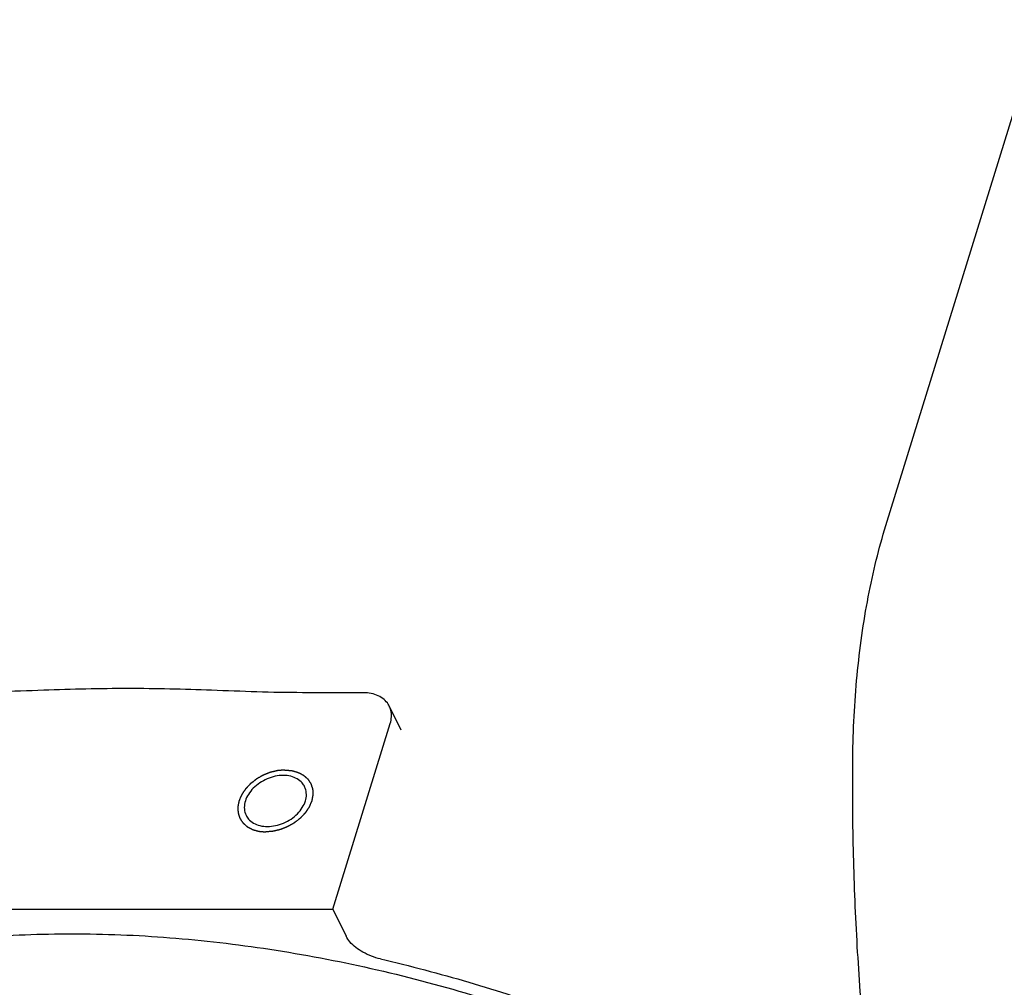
# Model space of a CAD drawing. Header units: millimetres. Extents: x 0 to 594, y 0 to 420.
# Tile 216 of 256: x 506 to 511, y 330 to 335. Entities that reach past the tile are written whole.
import ezdxf

# ---------------------------------------------------------------- set-up
doc = ezdxf.new("R2010")
doc.units = ezdxf.units.MM
doc.header["$LTSCALE"] = 32.67
doc.layers.get('0').update_dxf_attribs({"linetype": 'CONTINUOUS'})

msp = doc.modelspace()

# ---------------------------------------------------------------- linework, layer by layer
at = {"color": 7, "linetype": 'CONTINUOUS'}
for p, q in [((510.50457, 332.25864), (511.29613, 334.82012)), ((507.85988, 331.41217), (507.55074, 331.41217)), ((507.99101, 331.34361), (508.04945, 331.22453)), ((507.7052, 330.31551), (507.99568, 331.25551)), ((504.94202, 330.31551), (507.7052, 330.31551)), ((507.7052, 330.31551), (507.77177, 330.17987))]:
    msp.add_line(p, q, dxfattribs=at)
for points, knots in [([(510.33747, 331.0832), (510.33816, 331.15299), (510.34245, 331.29211), (510.35762, 331.4986), (510.38139, 331.7004), (510.41355, 331.89528), (510.45382, 332.0811), (510.48672, 332.20087), (510.50457, 332.25864)], [0, 0, 0, 0, 0.1757797, 0.3504425, 0.5213225, 0.6873821, 0.8477131, 1, 1, 1, 1]), ([(507.55074, 331.41217), (507.39751, 331.41217), (507.1037, 331.4249), (506.66715, 331.43713), (506.22811, 331.42484), (505.92997, 331.41217), (505.77426, 331.41217)], [0, 0, 0, 0, 0.2586843, 0.4963509, 0.7371264, 1, 1, 1, 1]), ([(507.991, 331.34363), (507.98939, 331.3469), (507.98226, 331.35971), (507.96477, 331.37965), (507.93485, 331.39841), (507.89902, 331.4098), (507.8732, 331.41217), (507.85988, 331.41217)], [0, 0, 0, 0, 0.0700923, 0.2811723, 0.5037808, 0.7429998, 1, 1, 1, 1]), ([(507.99568, 331.25551), (507.99916, 331.26678), (508.00342, 331.28958), (508.00053, 331.31991), (507.99416, 331.33719), (507.991, 331.34363)], [0, 0, 0, 0, 0.3928241, 0.7621904, 1, 1, 1, 1]), ([(512.69674, 325.44307), (512.68922, 325.44119), (512.62255, 325.42543), (512.49341, 325.41038), (512.30887, 325.4296), (512.12644, 325.48902), (511.94775, 325.58745), (511.77386, 325.72359), (511.60564, 325.89621), (511.44398, 326.10406), (511.28983, 326.34571), (511.14417, 326.61954), (511.00796, 326.92369), (510.88214, 327.25607), (510.76759, 327.61437), (510.66512, 327.99609), (510.57544, 328.39856), (510.4992, 328.81895), (510.43693, 329.25431), (510.38909, 329.70157), (510.356, 330.15758), (510.3379, 330.61912), (510.33592, 330.92832), (510.33747, 331.0832)], [0, 0, 0, 0, 0.0034797, 0.0307476, 0.0579857, 0.0862387, 0.1164197, 0.1492333, 0.1851647, 0.2245072, 0.2674002, 0.3138624, 0.3638177, 0.4171153, 0.4735457, 0.5328505, 0.5947315, 0.6588577, 0.7248713, 0.7923931, 0.8610276, 0.9303674, 1, 1, 1, 1]), ([(507.45406, 330.99309), (507.44041, 330.99309), (507.41249, 330.98991), (507.37207, 330.97695), (507.33442, 330.95654), (507.302, 330.92999), (507.27692, 330.89895), (507.26086, 330.86534), (507.25513, 330.83115), (507.25934, 330.80624), (507.2647, 330.7938), (507.26598, 330.79118)], [0, 0, 0, 0, 0.128076, 0.261511, 0.3961805, 0.5277393, 0.6524081, 0.7677889, 0.8736962, 0.9727664, 1, 1, 1, 1]), ([(507.56225, 330.9365), (507.55893, 330.94324), (507.54866, 330.9587), (507.52476, 330.97777), (507.49138, 330.99048), (507.4668, 330.99309), (507.45406, 330.99309)], [0, 0, 0, 0, 0.1748508, 0.4279562, 0.7018715, 1, 1, 1, 1]), ([(507.37417, 330.73459), (507.38782, 330.73459), (507.41574, 330.73777), (507.45616, 330.75073), (507.49381, 330.77114), (507.52623, 330.7977), (507.55131, 330.82873), (507.56737, 330.86235), (507.5731, 330.89653), (507.56889, 330.92144), (507.56353, 330.93388), (507.56225, 330.9365)], [0, 0, 0, 0, 0.128076, 0.261511, 0.3961805, 0.5277393, 0.6524081, 0.7677889, 0.8736962, 0.9727664, 1, 1, 1, 1]), ([(507.26598, 330.79118), (507.2693, 330.78444), (507.27957, 330.76898), (507.30347, 330.74991), (507.33685, 330.7372), (507.36143, 330.73459), (507.37417, 330.73459)], [0, 0, 0, 0, 0.1748508, 0.4279562, 0.7018715, 1, 1, 1, 1]), ([(504.04632, 329.51306), (504.13566, 329.58752), (504.33442, 329.72593), (504.67071, 329.89348), (505.05014, 330.02589), (505.46729, 330.12144), (505.91636, 330.17897), (506.39106, 330.19771), (506.8847, 330.17742), (507.39029, 330.11842), (507.90066, 330.02153), (508.40857, 329.88813), (508.90674, 329.72014), (509.23011, 329.58566), (509.38847, 329.51306)], [0, 0, 0, 0, 0.0625065, 0.1295291, 0.2013565, 0.2779738, 0.3591188, 0.444331, 0.5329949, 0.6243768, 0.7176571, 0.8119591, 0.9063766, 1, 1, 1, 1]), ([(507.94623, 330.06396), (507.93067, 330.06757), (507.90029, 330.07687), (507.85801, 330.09644), (507.82111, 330.12064), (507.79161, 330.14815), (507.77699, 330.16922), (507.77177, 330.17987)], [0, 0, 0, 0, 0.2225124, 0.4409213, 0.6471673, 0.8347444, 1, 1, 1, 1]), ([(507.94623, 330.06396), (508.09621, 330.02916), (508.39455, 329.9505), (508.83355, 329.8067), (509.12005, 329.69373), (509.26099, 329.63317)], [0, 0, 0, 0, 0.3334645, 0.6677661, 1, 1, 1, 1])]:
    msp.add_open_spline(points, degree=3, knots=knots, dxfattribs=at)
at = {"color": 2, "linetype": 'CONTINUOUS'}
for points in [[(507.46253, 331.02051, 71.26378), (507.45947, 331.02026, 71.2627), (507.45488, 331.01989, 71.26109), (507.44876, 331.01939, 71.25893), (507.44418, 331.01902, 71.25731), (507.44035, 331.0187, 71.25596), (507.4373, 331.01846, 71.25488), (507.435, 331.01827, 71.25407), (507.43271, 331.01808, 71.25326), (507.4308, 331.01793, 71.25259), (507.42927, 331.0178, 71.25205), (507.42831, 331.01773, 71.25171), (507.42755, 331.01766, 71.25144), (507.42697, 331.01762, 71.25124), (507.42649, 331.01758, 71.25107), (507.42616, 331.01755, 71.25095), (507.42597, 331.01753, 71.25089), (507.42583, 331.01753, 71.25083), (507.42568, 331.01749, 71.25081), (507.42549, 331.01744, 71.25076), (507.42515, 331.01736, 71.25069), (507.42467, 331.01725, 71.25058), (507.42408, 331.01711, 71.25046), (507.42331, 331.01693, 71.25029), (507.42234, 331.0167, 71.25008), (507.4208, 331.01633, 71.24974), (507.41886, 331.01587, 71.24932), (507.41654, 331.01531, 71.24881), (507.41422, 331.01476, 71.24831), (507.41112, 331.01403, 71.24763), (507.40725, 331.0131, 71.24679), (507.40338, 331.01218, 71.24595), (507.40029, 331.01145, 71.24527), (507.39796, 331.0109, 71.24477), (507.39564, 331.01034, 71.24426), (507.39371, 331.00988, 71.24384), (507.39216, 331.00951, 71.2435), (507.39119, 331.00928, 71.24329), (507.39042, 331.0091, 71.24312), (507.38984, 331.00896, 71.243), (507.38935, 331.00885, 71.24289), (507.38902, 331.00877, 71.24282), (507.38882, 331.00872, 71.24278), (507.38868, 331.00869, 71.24274), (507.38854, 331.00863, 71.24273), (507.38835, 331.00856, 71.24272), (507.38802, 331.00842, 71.24269), (507.38755, 331.00824, 71.24265), (507.38698, 331.00801, 71.24261), (507.38623, 331.00771, 71.24255), (507.38529, 331.00734, 71.24247), (507.38378, 331.00674, 71.24235), (507.38189, 331.00599, 71.24219), (507.37963, 331.0051, 71.24201), (507.37737, 331.0042, 71.24183), (507.37436, 331.003, 71.24158), (507.37059, 331.00151, 71.24128), (507.36682, 331.00001, 71.24097), (507.3638, 330.99882, 71.24073), (507.36154, 330.99792, 71.24055), (507.35928, 330.99702, 71.24036), (507.3574, 330.99628, 71.24021), (507.35589, 330.99568, 71.24009), (507.35495, 330.9953, 71.24001), (507.35419, 330.995, 71.23995), (507.35363, 330.99478, 71.23991), (507.35316, 330.99459, 71.23987), (507.35283, 330.99446, 71.23984), (507.35264, 330.99439, 71.23983), (507.3525, 330.99434, 71.23981), (507.35236, 330.99425, 71.23983), (507.35218, 330.99415, 71.23984), (507.35187, 330.99397, 71.23986), (507.35142, 330.99372, 71.23989), (507.35089, 330.99341, 71.23993), (507.35017, 330.993, 71.23998), (507.34927, 330.99248, 71.24004), (507.34784, 330.99166, 71.24014), (507.34605, 330.99064, 71.24027), (507.3439, 330.9894, 71.24042), (507.34175, 330.98817, 71.24058), (507.33888, 330.98653, 71.24078), (507.33529, 330.98448, 71.24103), (507.33171, 330.98242, 71.24129), (507.32884, 330.98078, 71.24149), (507.32669, 330.97955, 71.24164), (507.32454, 330.97832, 71.24179), (507.32275, 330.97729, 71.24192), (507.32132, 330.97647, 71.24202), (507.32042, 330.97596, 71.24208), (507.3197, 330.97554, 71.24214), (507.31917, 330.97524, 71.24217), (507.31872, 330.97498, 71.24221), (507.3184, 330.9748, 71.24223), (507.31823, 330.9747, 71.24224), (507.31809, 330.97463, 71.24224), (507.31797, 330.97453, 71.24228), (507.31782, 330.97441, 71.24232), (507.31754, 330.97419, 71.24239), (507.31715, 330.97388, 71.24249), (507.31668, 330.97351, 71.24261), (507.31605, 330.97302, 71.24277), (507.31527, 330.97241, 71.24296), (507.31401, 330.97142, 71.24328), (507.31244, 330.97019, 71.24368), (507.31056, 330.96871, 71.24415), (507.30868, 330.96724, 71.24463), (507.30617, 330.96527, 71.24527), (507.30303, 330.96281, 71.24606), (507.29989, 330.96035, 71.24685), (507.29738, 330.95838, 71.24749), (507.2955, 330.9569, 71.24797), (507.29362, 330.95542, 71.24844), (507.29205, 330.95419, 71.24884), (507.29079, 330.95321, 71.24916), (507.29001, 330.95259, 71.24935), (507.28938, 330.9521, 71.24951), (507.28891, 330.95173, 71.24963), (507.28852, 330.95142, 71.24973), (507.28824, 330.95121, 71.2498), (507.28809, 330.95109, 71.24984), (507.28796, 330.951, 71.24986), (507.28787, 330.95089, 71.24992), (507.28774, 330.95075, 71.24998), (507.28751, 330.9505, 71.2501), (507.28718, 330.95015, 71.25026), (507.28678, 330.94973, 71.25046), (507.28626, 330.94917, 71.25072), (507.2856, 330.94847, 71.25104), (507.28454, 330.94735, 71.25156), (507.28322, 330.94594, 71.25222), (507.28164, 330.94426, 71.253), (507.28006, 330.94257, 71.25378), (507.27795, 330.94033, 71.25482), (507.27531, 330.93752, 71.25613), (507.27267, 330.93471, 71.25743), (507.27056, 330.93247, 71.25847), (507.26898, 330.93078, 71.25925), (507.2674, 330.9291, 71.26004), (507.26608, 330.9277, 71.26069), (507.26503, 330.92657, 71.26121), (507.26437, 330.92587, 71.26154), (507.26384, 330.92531, 71.2618), (507.26344, 330.92489, 71.26199), (507.26312, 330.92454, 71.26216), (507.26288, 330.92429, 71.26227), (507.26275, 330.92415, 71.26234), (507.26265, 330.92405, 71.26238), (507.26258, 330.92393, 71.26245), (507.26247, 330.92378, 71.26254), (507.2623, 330.92351, 71.26269), (507.26204, 330.92313, 71.26291), (507.26174, 330.92268, 71.26318), (507.26133, 330.92207, 71.26353), (507.26082, 330.92131, 71.26397), (507.26001, 330.92009, 71.26468), (507.25899, 330.91857, 71.26556), (507.25777, 330.91674, 71.26661), (507.25655, 330.91491, 71.26767), (507.25492, 330.91247, 71.26908), (507.25288, 330.90943, 71.27085), (507.25084, 330.90638, 71.27261), (507.24921, 330.90395, 71.27402), (507.24799, 330.90212, 71.27508), (507.24677, 330.90029, 71.27614), (507.24575, 330.89877, 71.27702), (507.24494, 330.89755, 71.27772), (507.24443, 330.89679, 71.27816), (507.24402, 330.89618, 71.27852), (507.24372, 330.89572, 71.27878), (507.24346, 330.89534, 71.279), (507.24328, 330.89507, 71.27916), (507.24318, 330.89492, 71.27925), (507.2431, 330.89481, 71.27931), (507.24306, 330.89469, 71.27939), (507.24299, 330.89453, 71.2795), (507.24287, 330.89424, 71.2797), (507.24269, 330.89384, 71.27997), (507.24249, 330.89336, 71.2803), (507.24221, 330.89271, 71.28074), (507.24187, 330.8919, 71.28129), (507.24132, 330.89061, 71.28217), (507.24063, 330.889, 71.28327), (507.23981, 330.88707, 71.28458), (507.23898, 330.88513, 71.2859), (507.23788, 330.88255, 71.28766), (507.2365, 330.87932, 71.28986), (507.23513, 330.8761, 71.29206), (507.23403, 330.87352, 71.29381), (507.2332, 330.87158, 71.29513), (507.23238, 330.86965, 71.29645), (507.23169, 330.86804, 71.29755), (507.23114, 330.86674, 71.29843), (507.2308, 330.86594, 71.29898), (507.23052, 330.86529, 71.29942), (507.23032, 330.86481, 71.29975), (507.23014, 330.86441, 71.30002), (507.23002, 330.86412, 71.30021), (507.22996, 330.86396, 71.30033), (507.22989, 330.86384, 71.3004), (507.22988, 330.86372, 71.3005), (507.22985, 330.86356, 71.30062), (507.2298, 330.86329, 71.30084), (507.22972, 330.86289, 71.30115), (507.22963, 330.86242, 71.30152), (507.2295, 330.86178, 71.30201), (507.22935, 330.86099, 71.30263), (507.2291, 330.85972, 71.30362), (507.2288, 330.85814, 71.30486), (507.22843, 330.85623, 71.30634), (507.22806, 330.85433, 71.30782), (507.22757, 330.8518, 71.3098), (507.22696, 330.84863, 71.31227), (507.22634, 330.84546, 71.31474), (507.22585, 330.84292, 71.31672), (507.22548, 330.84102, 71.3182), (507.22511, 330.83912, 71.31968), (507.22481, 330.83753, 71.32092), (507.22456, 330.83626, 71.32191), (507.22441, 330.83547, 71.32253), (507.22428, 330.83484, 71.32302), (507.22419, 330.83436, 71.32339), (507.22412, 330.83397, 71.3237), (507.22406, 330.83369, 71.32392), (507.22403, 330.83353, 71.32404), (507.224, 330.83341, 71.32413), (507.22402, 330.8333, 71.32423), (507.22402, 330.83315, 71.32437), (507.22403, 330.83288, 71.3246), (507.22405, 330.8325, 71.32494), (507.22407, 330.83204, 71.32534), (507.2241, 330.83143, 71.32588), (507.22413, 330.83067, 71.32655), (507.22419, 330.82945, 71.32762), (507.22426, 330.82792, 71.32897), (507.22434, 330.82609, 71.33058), (507.22443, 330.82426, 71.33219), (507.22454, 330.82183, 71.33434), (507.22468, 330.81878, 71.33703), (507.22482, 330.81573, 71.33971), (507.22493, 330.81329, 71.34186), (507.22502, 330.81146, 71.34347), (507.2251, 330.80963, 71.34508), (507.22517, 330.80811, 71.34643), (507.22523, 330.80689, 71.3475), (507.22526, 330.80612, 71.34817), (507.22529, 330.80551, 71.34871), (507.22531, 330.80506, 71.34911), (507.22533, 330.80468, 71.34945), (507.22534, 330.80441, 71.34968), (507.22535, 330.80426, 71.34982), (507.22535, 330.80414, 71.34992), (507.22539, 330.80404, 71.35002), (507.22543, 330.80389, 71.35016), (507.22551, 330.80365, 71.35041), (507.22562, 330.8033, 71.35076), (507.22575, 330.80288, 71.35118), (507.22593, 330.80231, 71.35174), (507.22615, 330.80161, 71.35244), (507.22651, 330.80049, 71.35356), (507.22695, 330.79908, 71.35496), (507.22749, 330.79739, 71.35664), (507.22802, 330.7957, 71.35832), (507.22873, 330.79346, 71.36055), (507.22962, 330.79064, 71.36335), (507.23051, 330.78783, 71.36615), (507.23122, 330.78558, 71.36839), (507.23176, 330.78389, 71.37007), (507.23229, 330.78221, 71.37175), (507.23273, 330.7808, 71.37315), (507.23309, 330.77968, 71.37427), (507.23331, 330.77897, 71.37497), (507.23349, 330.77841, 71.37553), (507.23362, 330.77799, 71.37595), (507.23373, 330.77764, 71.3763), (507.23381, 330.77739, 71.37654), (507.23386, 330.77725, 71.37668), (507.23388, 330.77714, 71.37679), (507.23395, 330.77705, 71.37689), (507.23403, 330.77692, 71.37704), (507.23418, 330.77671, 71.37729), (507.23438, 330.77639, 71.37764), (507.23463, 330.77602, 71.37807), (507.23495, 330.77551, 71.37864), (507.23536, 330.77489, 71.37936), (507.23602, 330.77388, 71.3805), (507.23684, 330.77263, 71.38193), (507.23782, 330.77112, 71.38364), (507.23881, 330.76962, 71.38535), (507.24012, 330.76761, 71.38763), (507.24176, 330.7651, 71.39049), (507.2434, 330.7626, 71.39334), (507.24471, 330.76059, 71.39563), (507.24569, 330.75908, 71.39734), (507.24667, 330.75758, 71.39905), (507.24749, 330.75632, 71.40048), (507.24815, 330.75532, 71.40162), (507.24856, 330.75469, 71.40233), (507.24889, 330.75419, 71.4029), (507.24913, 330.75382, 71.40333), (507.24934, 330.7535, 71.40369), (507.24948, 330.75328, 71.40394), (507.24956, 330.75316, 71.40408), (507.24962, 330.75306, 71.40419), (507.24971, 330.75299, 71.40429), (507.24982, 330.75289, 71.40442), (507.25002, 330.75271, 71.40466), (507.2503, 330.75246, 71.405), (507.25065, 330.75215, 71.4054), (507.2511, 330.75175, 71.40594), (507.25167, 330.75124, 71.40662), (507.25257, 330.75043, 71.4077), (507.25371, 330.74942, 71.40905), (507.25507, 330.74821, 71.41067), (507.25643, 330.747, 71.41229), (507.25825, 330.74538, 71.41445), (507.26052, 330.74336, 71.41715), (507.26279, 330.74134, 71.41985), (507.2646, 330.73972, 71.42202), (507.26596, 330.73851, 71.42364), (507.26732, 330.73729, 71.42526), (507.26846, 330.73628, 71.42661), (507.26937, 330.73547, 71.42769), (507.26993, 330.73497, 71.42836), (507.27039, 330.73457, 71.4289), (507.27073, 330.73426, 71.42931), (507.27101, 330.73401, 71.42965), (507.27121, 330.73383, 71.42988), (507.27132, 330.73373, 71.43002), (507.2714, 330.73365, 71.43012), (507.27152, 330.7336, 71.43021), (507.27166, 330.73352, 71.43034), (507.2719, 330.73339, 71.43056), (507.27226, 330.7332, 71.43087), (507.27268, 330.73298, 71.43124), (507.27325, 330.73268, 71.43174), (507.27396, 330.7323, 71.43236), (507.27509, 330.7317, 71.43336), (507.27651, 330.73095, 71.43461), (507.27821, 330.73004, 71.43611), (507.27991, 330.72914, 71.43761), (507.28218, 330.72794, 71.4396), (507.28502, 330.72643, 71.4421), (507.28785, 330.72493, 71.44459), (507.29012, 330.72372, 71.44659), (507.29182, 330.72282, 71.44809), (507.29352, 330.72192, 71.44958), (507.29494, 330.72116, 71.45083), (507.29608, 330.72056, 71.45183), (507.29678, 330.72019, 71.45245), (507.29735, 330.71988, 71.45295), (507.29778, 330.71966, 71.45333), (507.29813, 330.71947, 71.45364), (507.29838, 330.71934, 71.45386), (507.29852, 330.71926, 71.45398), (507.29862, 330.7192, 71.45408), (507.29875, 330.71917, 71.45416), (507.29892, 330.71912, 71.45427), (507.2992, 330.71904, 71.45446), (507.29962, 330.71893, 71.45473), (507.30011, 330.71879, 71.45506), (507.30077, 330.7186, 71.4555), (507.30159, 330.71837, 71.45605), (507.30291, 330.718, 71.45693), (507.30456, 330.71753, 71.45803), (507.30653, 330.71697, 71.45934), (507.30851, 330.71641, 71.46066), (507.31114, 330.71567, 71.46242), (507.31444, 330.71474, 71.46461), (507.31773, 330.71381, 71.46681), (507.32037, 330.71306, 71.46856), (507.32234, 330.7125, 71.46988), (507.32432, 330.71194, 71.4712), (507.32596, 330.71148, 71.47229), (507.32728, 330.71111, 71.47317), (507.32811, 330.71087, 71.47372), (507.32876, 330.71069, 71.47416), (507.32926, 330.71055, 71.47449), (507.32967, 330.71043, 71.47476), (507.32996, 330.71035, 71.47495), (507.33012, 330.7103, 71.47506), (507.33024, 330.71026, 71.47515), (507.33039, 330.71026, 71.47521), (507.33057, 330.71024, 71.47531), (507.33089, 330.71021, 71.47547), (507.33135, 330.71017, 71.4757), (507.33191, 330.71012, 71.47597), (507.33265, 330.71006, 71.47634), (507.33357, 330.70998, 71.4768), (507.33505, 330.70985, 71.47754), (507.33689, 330.70969, 71.47846), (507.33911, 330.70949, 71.47956), (507.34133, 330.7093, 71.48066), (507.34428, 330.70904, 71.48213), (507.34797, 330.70872, 71.48397), (507.35241, 330.70834, 71.48618), (507.35832, 330.70782, 71.48912), (507.36275, 330.70743, 71.49133), (507.3657, 330.70718, 71.4928)], [(507.46253, 331.02051, 71.26378), (507.46543, 331.02026, 71.26523), (507.46979, 331.01989, 71.26739), (507.4756, 331.01939, 71.27027), (507.47996, 331.01902, 71.27244), (507.48359, 331.0187, 71.27424), (507.48649, 331.01846, 71.27568), (507.48867, 331.01827, 71.27676), (507.49085, 331.01808, 71.27785), (507.49267, 331.01793, 71.27875), (507.49412, 331.0178, 71.27947), (507.49503, 331.01773, 71.27992), (507.49575, 331.01766, 71.28028), (507.4963, 331.01762, 71.28055), (507.49675, 331.01758, 71.28078), (507.49707, 331.01755, 71.28093), (507.49725, 331.01753, 71.28102), (507.49739, 331.01753, 71.28109), (507.49751, 331.01749, 71.28117), (507.49768, 331.01744, 71.28128), (507.49796, 331.01736, 71.28147), (507.49838, 331.01725, 71.28175), (507.49887, 331.01711, 71.28208), (507.49953, 331.01693, 71.28251), (507.50036, 331.0167, 71.28306), (507.50168, 331.01633, 71.28394), (507.50333, 331.01587, 71.28503), (507.50531, 331.01531, 71.28634), (507.50729, 331.01476, 71.28766), (507.50993, 331.01403, 71.28941), (507.51323, 331.0131, 71.2916), (507.51653, 331.01218, 71.29379), (507.51917, 331.01145, 71.29554), (507.52115, 331.0109, 71.29685), (507.52313, 331.01034, 71.29816), (507.52478, 331.00988, 71.29926), (507.5261, 331.00951, 71.30013), (507.52693, 331.00928, 71.30068), (507.52759, 331.0091, 71.30112), (507.52808, 331.00896, 71.30145), (507.5285, 331.00885, 71.30172), (507.52879, 331.00877, 71.30191), (507.52895, 331.00872, 71.30202), (507.52908, 331.00869, 71.3021), (507.52918, 331.00863, 71.3022), (507.52932, 331.00856, 71.30232), (507.52957, 331.00842, 71.30254), (507.52993, 331.00824, 71.30285), (507.53035, 331.00801, 71.30322), (507.53092, 331.00771, 71.30372), (507.53163, 331.00734, 71.30434), (507.53277, 331.00674, 71.30534), (507.53419, 331.00599, 71.30659), (507.5359, 331.0051, 71.30808), (507.53761, 331.0042, 71.30957), (507.53988, 331.003, 71.31157), (507.54273, 331.00151, 71.31406), (507.54557, 331.00001, 71.31655), (507.54785, 330.99882, 71.31854), (507.54955, 330.99792, 71.32004), (507.55126, 330.99702, 71.32153), (507.55268, 330.99628, 71.32278), (507.55382, 330.99568, 71.32377), (507.55453, 330.9953, 71.3244), (507.5551, 330.995, 71.32489), (507.55553, 330.99478, 71.32527), (507.55588, 330.99459, 71.32558), (507.55613, 330.99446, 71.3258), (507.55627, 330.99439, 71.32592), (507.55639, 330.99434, 71.32601), (507.55647, 330.99425, 71.32612), (507.55658, 330.99415, 71.32625), (507.55679, 330.99397, 71.3265), (507.55708, 330.99372, 71.32684), (507.55742, 330.99341, 71.32725), (507.55789, 330.993, 71.3278), (507.55846, 330.99248, 71.32849), (507.55939, 330.99166, 71.32959), (507.56055, 330.99064, 71.33096), (507.56194, 330.9894, 71.33261), (507.56333, 330.98817, 71.33426), (507.56518, 330.98653, 71.33646), (507.56749, 330.98448, 71.3392), (507.56981, 330.98242, 71.34195), (507.57166, 330.98078, 71.34415), (507.57305, 330.97955, 71.3458), (507.57444, 330.97832, 71.34745), (507.5756, 330.97729, 71.34882), (507.57652, 330.97647, 71.34992), (507.5771, 330.97596, 71.35061), (507.57756, 330.97554, 71.35116), (507.57791, 330.97524, 71.35157), (507.5782, 330.97498, 71.35191), (507.5784, 330.9748, 71.35215), (507.57852, 330.9747, 71.35229), (507.57861, 330.97463, 71.35239), (507.57866, 330.97453, 71.3525), (507.57875, 330.97441, 71.35264), (507.57889, 330.97419, 71.35288), (507.57909, 330.97388, 71.35323), (507.57933, 330.97351, 71.35366), (507.57966, 330.97302, 71.35422), (507.58006, 330.97241, 71.35492), (507.58071, 330.97142, 71.35604), (507.58152, 330.97019, 71.35744), (507.58249, 330.96871, 71.35912), (507.58346, 330.96724, 71.36081), (507.58475, 330.96527, 71.36305), (507.58637, 330.96281, 71.36585), (507.58798, 330.96035, 71.36866), (507.58928, 330.95838, 71.3709), (507.59025, 330.9569, 71.37258), (507.59121, 330.95542, 71.37426), (507.59202, 330.95419, 71.37567), (507.59267, 330.95321, 71.37679), (507.59307, 330.95259, 71.37749), (507.5934, 330.9521, 71.37805), (507.59364, 330.95173, 71.37847), (507.59384, 330.95142, 71.37882), (507.59398, 330.95121, 71.37907), (507.59406, 330.95109, 71.37921), (507.59413, 330.951, 71.37931), (507.59416, 330.95089, 71.37942), (507.5942, 330.95075, 71.37956), (507.59428, 330.9505, 71.3798), (507.5944, 330.95015, 71.38015), (507.59453, 330.94973, 71.38057), (507.59471, 330.94917, 71.38113), (507.59494, 330.94847, 71.38183), (507.5953, 330.94735, 71.38295), (507.59575, 330.94594, 71.38435), (507.59629, 330.94426, 71.38603), (507.59683, 330.94257, 71.38771), (507.59755, 330.94033, 71.38995), (507.59846, 330.93752, 71.39275), (507.59936, 330.93471, 71.39555), (507.60008, 330.93247, 71.39779), (507.60062, 330.93078, 71.39947), (507.60116, 330.9291, 71.40115), (507.60161, 330.9277, 71.40255), (507.60197, 330.92657, 71.40367), (507.6022, 330.92587, 71.40437), (507.60238, 330.92531, 71.40493), (507.60252, 330.92489, 71.40535), (507.60263, 330.92454, 71.4057), (507.60271, 330.92429, 71.40594), (507.60275, 330.92415, 71.40608), (507.60279, 330.92405, 71.40619), (507.60279, 330.92393, 71.40629), (507.6028, 330.92378, 71.40642), (507.60281, 330.92351, 71.40666), (507.60283, 330.92313, 71.407), (507.60286, 330.92268, 71.4074), (507.60289, 330.92207, 71.40794), (507.60292, 330.92131, 71.40861), (507.60299, 330.92009, 71.40968), (507.60306, 330.91857, 71.41103), (507.60316, 330.91674, 71.41264), (507.60325, 330.91491, 71.41426), (507.60337, 330.91247, 71.41641), (507.60352, 330.90943, 71.4191), (507.60368, 330.90638, 71.42179), (507.6038, 330.90395, 71.42394), (507.60389, 330.90212, 71.42555), (507.60399, 330.90029, 71.42716), (507.60406, 330.89877, 71.42851), (507.60412, 330.89755, 71.42958), (507.60416, 330.89679, 71.43026), (507.60419, 330.89618, 71.43079), (507.60422, 330.89572, 71.4312), (507.60423, 330.89534, 71.43153), (507.60425, 330.89507, 71.43177), (507.60425, 330.89492, 71.4319), (507.60427, 330.89481, 71.43201), (507.60424, 330.89469, 71.4321), (507.60421, 330.89453, 71.43223), (507.60415, 330.89424, 71.43245), (507.60408, 330.89384, 71.43276), (507.60398, 330.89336, 71.43314), (507.60386, 330.89271, 71.43364), (507.60371, 330.8919, 71.43427), (507.60346, 330.89061, 71.43528), (507.60315, 330.889, 71.43654), (507.60278, 330.88707, 71.43805), (507.60241, 330.88513, 71.43956), (507.60191, 330.88255, 71.44157), (507.60129, 330.87932, 71.44409), (507.60068, 330.8761, 71.44661), (507.60018, 330.87352, 71.44862), (507.59981, 330.87158, 71.45013), (507.59944, 330.86965, 71.45164), (507.59913, 330.86804, 71.4529), (507.59888, 330.86674, 71.45391), (507.59873, 330.86594, 71.45454), (507.59861, 330.86529, 71.45504), (507.59851, 330.86481, 71.45542), (507.59843, 330.86441, 71.45573), (507.59838, 330.86412, 71.45595), (507.59835, 330.86396, 71.45608), (507.59834, 330.86384, 71.45618), (507.59827, 330.86372, 71.45625), (507.59821, 330.86356, 71.45636), (507.59809, 330.86329, 71.45655), (507.59792, 330.86289, 71.45682), (507.59772, 330.86242, 71.45715), (507.59745, 330.86178, 71.45758), (507.59712, 330.86099, 71.45812), (507.59658, 330.85972, 71.45899), (507.59591, 330.85814, 71.46007), (507.5951, 330.85623, 71.46136), (507.59429, 330.85433, 71.46266), (507.59322, 330.8518, 71.46439), (507.59187, 330.84863, 71.46655), (507.59053, 330.84546, 71.46872), (507.58945, 330.84292, 71.47045), (507.58864, 330.84102, 71.47174), (507.58784, 330.83912, 71.47304), (507.58716, 330.83753, 71.47412), (507.58663, 330.83626, 71.47499), (507.58629, 330.83547, 71.47553), (507.58602, 330.83484, 71.47596), (507.58582, 330.83436, 71.47628), (507.58565, 330.83397, 71.47655), (507.58553, 330.83369, 71.47674), (507.58546, 330.83353, 71.47685), (507.58542, 330.83341, 71.47694), (507.58534, 330.8333, 71.477), (507.58524, 330.83315, 71.47709), (507.58506, 330.83288, 71.47724), (507.58481, 330.8325, 71.47746), (507.5845, 330.83204, 71.47773), (507.5841, 330.83143, 71.47808), (507.58359, 330.83067, 71.47853), (507.58278, 330.82945, 71.47923), (507.58177, 330.82792, 71.48012), (507.58056, 330.82609, 71.48118), (507.57934, 330.82426, 71.48225), (507.57772, 330.82183, 71.48366), (507.5757, 330.81878, 71.48543), (507.57367, 330.81573, 71.4872), (507.57205, 330.81329, 71.48862), (507.57084, 330.81146, 71.48968), (507.56962, 330.80963, 71.49075), (507.56861, 330.80811, 71.49163), (507.5678, 330.80689, 71.49234), (507.56729, 330.80612, 71.49278), (507.56689, 330.80551, 71.49314), (507.56659, 330.80506, 71.4934), (507.56633, 330.80468, 71.49362), (507.56616, 330.80441, 71.49378), (507.56605, 330.80426, 71.49387), (507.56599, 330.80414, 71.49394), (507.56588, 330.80404, 71.49398), (507.56575, 330.80389, 71.49405), (507.56552, 330.80365, 71.49416), (507.56519, 330.8033, 71.49433), (507.5648, 330.80288, 71.49452), (507.56427, 330.80231, 71.49479), (507.56361, 330.80161, 71.49511), (507.56256, 330.80049, 71.49564), (507.56125, 330.79908, 71.4963), (507.55967, 330.79739, 71.49708), (507.5581, 330.7957, 71.49787), (507.556, 330.79346, 71.49892), (507.55337, 330.79064, 71.50023), (507.55074, 330.78783, 71.50154), (507.54864, 330.78558, 71.50259), (507.54706, 330.78389, 71.50338), (507.54549, 330.78221, 71.50417), (507.54417, 330.7808, 71.50482), (507.54312, 330.77968, 71.50535), (507.54247, 330.77897, 71.50568), (507.54194, 330.77841, 71.50594), (507.54155, 330.77799, 71.50614), (507.54122, 330.77764, 71.5063), (507.54099, 330.77739, 71.50642), (507.54085, 330.77725, 71.50648), (507.54076, 330.77714, 71.50654), (507.54064, 330.77705, 71.50656), (507.54048, 330.77692, 71.5066), (507.5402, 330.77671, 71.50667), (507.5398, 330.77639, 71.50677), (507.53932, 330.77602, 71.5069), (507.53868, 330.77551, 71.50706), (507.53789, 330.77489, 71.50726), (507.53661, 330.77388, 71.50759), (507.53502, 330.77263, 71.50799), (507.5331, 330.77112, 71.50848), (507.53119, 330.76962, 71.50897), (507.52864, 330.76761, 71.50962), (507.52545, 330.7651, 71.51043), (507.52226, 330.7626, 71.51124), (507.51971, 330.76059, 71.51189), (507.51779, 330.75908, 71.51238), (507.51588, 330.75758, 71.51287), (507.51429, 330.75632, 71.51328), (507.51301, 330.75532, 71.5136), (507.51221, 330.75469, 71.5138), (507.51157, 330.75419, 71.51397), (507.5111, 330.75382, 71.51409), (507.5107, 330.7535, 71.51419), (507.51042, 330.75328, 71.51426), (507.51026, 330.75316, 71.5143), (507.51014, 330.75306, 71.51434), (507.51001, 330.75299, 71.51434), (507.50983, 330.75289, 71.51436), (507.50952, 330.75271, 71.51438), (507.50908, 330.75246, 71.51441), (507.50856, 330.75215, 71.51445), (507.50785, 330.75175, 71.5145), (507.50697, 330.75124, 71.51456), (507.50557, 330.75043, 71.51466), (507.50381, 330.74942, 71.51479), (507.50169, 330.74821, 71.51494), (507.49958, 330.747, 71.51509), (507.49677, 330.74538, 71.5153), (507.49325, 330.74336, 71.51555), (507.48973, 330.74134, 71.51581), (507.48692, 330.73972, 71.51601), (507.48481, 330.73851, 71.51616), (507.48269, 330.73729, 71.51631), (507.48094, 330.73628, 71.51644), (507.47953, 330.73547, 71.51654), (507.47865, 330.73497, 71.51661), (507.47794, 330.73457, 71.51666), (507.47742, 330.73426, 71.5167), (507.47698, 330.73401, 71.51673), (507.47667, 330.73383, 71.51675), (507.47649, 330.73373, 71.51676), (507.47636, 330.73365, 71.51678), (507.47622, 330.7336, 71.51676), (507.47603, 330.73352, 71.51675), (507.4757, 330.73339, 71.51672), (507.47523, 330.7332, 71.51668), (507.47467, 330.73298, 71.51664), (507.47391, 330.73268, 71.51658), (507.47297, 330.7323, 71.51651), (507.47147, 330.7317, 71.51639), (507.46958, 330.73095, 71.51624), (507.46732, 330.73004, 71.51606), (507.46506, 330.72914, 71.51589), (507.46205, 330.72794, 71.51565), (507.45829, 330.72643, 71.51535), (507.45452, 330.72493, 71.51506), (507.45151, 330.72372, 71.51482), (507.44925, 330.72282, 71.51465), (507.44699, 330.72192, 71.51447), (507.44511, 330.72116, 71.51432), (507.4436, 330.72056, 71.5142), (507.44266, 330.72019, 71.51413), (507.44191, 330.71988, 71.51407), (507.44134, 330.71966, 71.51403), (507.44087, 330.71947, 71.51399), (507.44054, 330.71934, 71.51396), (507.44035, 330.71926, 71.51395), (507.44021, 330.7192, 71.51394), (507.44007, 330.71917, 71.5139), (507.43987, 330.71912, 71.51386), (507.43953, 330.71904, 71.51379), (507.43905, 330.71893, 71.51369), (507.43847, 330.71879, 71.51356), (507.4377, 330.7186, 71.51339), (507.43673, 330.71837, 71.51319), (507.43518, 330.718, 71.51285), (507.43325, 330.71753, 71.51244), (507.43093, 330.71697, 71.51194), (507.4286, 330.71641, 71.51144), (507.42551, 330.71567, 71.51077), (507.42164, 330.71474, 71.50994), (507.41777, 330.71381, 71.5091), (507.41468, 330.71306, 71.50843), (507.41235, 330.7125, 71.50793), (507.41003, 330.71194, 71.50743), (507.4081, 330.71148, 71.50702), (507.40655, 330.71111, 71.50668), (507.40558, 330.71087, 71.50648), (507.40481, 330.71069, 71.50631), (507.40423, 330.71055, 71.50618), (507.40374, 330.71043, 71.50608), (507.40341, 330.71035, 71.50601), (507.40321, 330.7103, 71.50596), (507.40307, 330.71026, 71.50594), (507.40292, 330.71026, 71.50588), (507.40273, 330.71024, 71.50582), (507.40239, 330.71021, 71.50569), (507.4019, 330.71017, 71.50552), (507.40132, 330.71012, 71.50532), (507.40054, 330.71006, 71.50504), (507.39956, 330.70998, 71.5047), (507.39801, 330.70985, 71.50416), (507.39606, 330.70969, 71.50347), (507.39373, 330.70949, 71.50265), (507.39139, 330.7093, 71.50183), (507.38828, 330.70904, 71.50073), (507.38438, 330.70872, 71.49937), (507.37971, 330.70834, 71.49772), (507.37349, 330.70782, 71.49554), (507.36882, 330.70743, 71.49389), (507.3657, 330.70718, 71.4928)]]:
    msp.add_open_spline(points, degree=3, knots=[0, 0, 0, 0, 0.015625, 0.0234375, 0.03125, 0.0390625, 0.0429688, 0.046875, 0.0507812, 0.0546875, 0.0566406, 0.0585938, 0.0595703, 0.0605469, 0.0615234, 0.0620117, 0.0622559, 0.0625, 0.0627441, 0.0629883, 0.0634766, 0.0644531, 0.0654297, 0.0664062, 0.0683594, 0.0703125, 0.0742188, 0.078125, 0.0820312, 0.0859375, 0.09375, 0.1015625, 0.1054688, 0.109375, 0.1132812, 0.1171875, 0.1191406, 0.1210938, 0.1220703, 0.1230469, 0.1240234, 0.1245117, 0.1247559, 0.125, 0.1252441, 0.1254883, 0.1259766, 0.1269531, 0.1279297, 0.1289062, 0.1308594, 0.1328125, 0.1367188, 0.140625, 0.1445312, 0.1484375, 0.15625, 0.1640625, 0.1679688, 0.171875, 0.1757812, 0.1796875, 0.1816406, 0.1835938, 0.1845703, 0.1855469, 0.1865234, 0.1870117, 0.1872559, 0.1875, 0.1877441, 0.1879883, 0.1884766, 0.1894531, 0.1904297, 0.1914062, 0.1933594, 0.1953125, 0.1992188, 0.203125, 0.2070312, 0.2109375, 0.21875, 0.2265625, 0.2304688, 0.234375, 0.2382812, 0.2421875, 0.2441406, 0.2460938, 0.2470703, 0.2480469, 0.2490234, 0.2495117, 0.2497559, 0.25, 0.2502441, 0.2504883, 0.2509766, 0.2519531, 0.2529297, 0.2539062, 0.2558594, 0.2578125, 0.2617188, 0.265625, 0.2695312, 0.2734375, 0.28125, 0.2890625, 0.2929688, 0.296875, 0.3007812, 0.3046875, 0.3066406, 0.3085938, 0.3095703, 0.3105469, 0.3115234, 0.3120117, 0.3122559, 0.3125, 0.3127441, 0.3129883, 0.3134766, 0.3144531, 0.3154297, 0.3164062, 0.3183594, 0.3203125, 0.3242188, 0.328125, 0.3320312, 0.3359375, 0.34375, 0.3515625, 0.3554688, 0.359375, 0.3632812, 0.3671875, 0.3691406, 0.3710938, 0.3720703, 0.3730469, 0.3740234, 0.3745117, 0.3747559, 0.375, 0.3752441, 0.3754883, 0.3759766, 0.3769531, 0.3779297, 0.3789062, 0.3808594, 0.3828125, 0.3867188, 0.390625, 0.3945312, 0.3984375, 0.40625, 0.4140625, 0.4179688, 0.421875, 0.4257812, 0.4296875, 0.4316406, 0.4335938, 0.4345703, 0.4355469, 0.4365234, 0.4370117, 0.4372559, 0.4375, 0.4377441, 0.4379883, 0.4384766, 0.4394531, 0.4404297, 0.4414062, 0.4433594, 0.4453125, 0.4492188, 0.453125, 0.4570312, 0.4609375, 0.46875, 0.4765625, 0.4804688, 0.484375, 0.4882812, 0.4921875, 0.4941406, 0.4960938, 0.4970703, 0.4980469, 0.4990234, 0.4995117, 0.4997559, 0.5, 0.5002441, 0.5004883, 0.5009766, 0.5019531, 0.5029297, 0.5039062, 0.5058594, 0.5078125, 0.5117188, 0.515625, 0.5195312, 0.5234375, 0.53125, 0.5390625, 0.5429688, 0.546875, 0.5507812, 0.5546875, 0.5566406, 0.5585938, 0.5595703, 0.5605469, 0.5615234, 0.5620117, 0.5622559, 0.5625, 0.5627441, 0.5629883, 0.5634766, 0.5644531, 0.5654297, 0.5664062, 0.5683594, 0.5703125, 0.5742188, 0.578125, 0.5820312, 0.5859375, 0.59375, 0.6015625, 0.6054688, 0.609375, 0.6132812, 0.6171875, 0.6191406, 0.6210938, 0.6220703, 0.6230469, 0.6240234, 0.6245117, 0.6247559, 0.625, 0.6252441, 0.6254883, 0.6259766, 0.6269531, 0.6279297, 0.6289062, 0.6308594, 0.6328125, 0.6367188, 0.640625, 0.6445312, 0.6484375, 0.65625, 0.6640625, 0.6679688, 0.671875, 0.6757812, 0.6796875, 0.6816406, 0.6835938, 0.6845703, 0.6855469, 0.6865234, 0.6870117, 0.6872559, 0.6875, 0.6877441, 0.6879883, 0.6884766, 0.6894531, 0.6904297, 0.6914062, 0.6933594, 0.6953125, 0.6992188, 0.703125, 0.7070312, 0.7109375, 0.71875, 0.7265625, 0.7304688, 0.734375, 0.7382812, 0.7421875, 0.7441406, 0.7460938, 0.7470703, 0.7480469, 0.7490234, 0.7495117, 0.7497559, 0.75, 0.7502441, 0.7504883, 0.7509766, 0.7519531, 0.7529297, 0.7539062, 0.7558594, 0.7578125, 0.7617188, 0.765625, 0.7695312, 0.7734375, 0.78125, 0.7890625, 0.7929688, 0.796875, 0.8007812, 0.8046875, 0.8066406, 0.8085938, 0.8095703, 0.8105469, 0.8115234, 0.8120117, 0.8122559, 0.8125, 0.8127441, 0.8129883, 0.8134766, 0.8144531, 0.8154297, 0.8164062, 0.8183594, 0.8203125, 0.8242188, 0.828125, 0.8320312, 0.8359375, 0.84375, 0.8515625, 0.8554688, 0.859375, 0.8632812, 0.8671875, 0.8691406, 0.8710938, 0.8720703, 0.8730469, 0.8740234, 0.8745117, 0.8747559, 0.875, 0.8752441, 0.8754883, 0.8759766, 0.8769531, 0.8779297, 0.8789062, 0.8808594, 0.8828125, 0.8867188, 0.890625, 0.8945312, 0.8984375, 0.90625, 0.9140625, 0.9179688, 0.921875, 0.9257812, 0.9296875, 0.9316406, 0.9335938, 0.9345703, 0.9355469, 0.9365234, 0.9370117, 0.9372559, 0.9375, 0.9377441, 0.9379883, 0.9384766, 0.9394531, 0.9404297, 0.9414062, 0.9433594, 0.9453125, 0.9492188, 0.953125, 0.9570312, 0.9609375, 0.96875, 0.9765625, 0.984375, 1, 1, 1, 1], dxfattribs=at)

doc.saveas('drawing.dxf')
